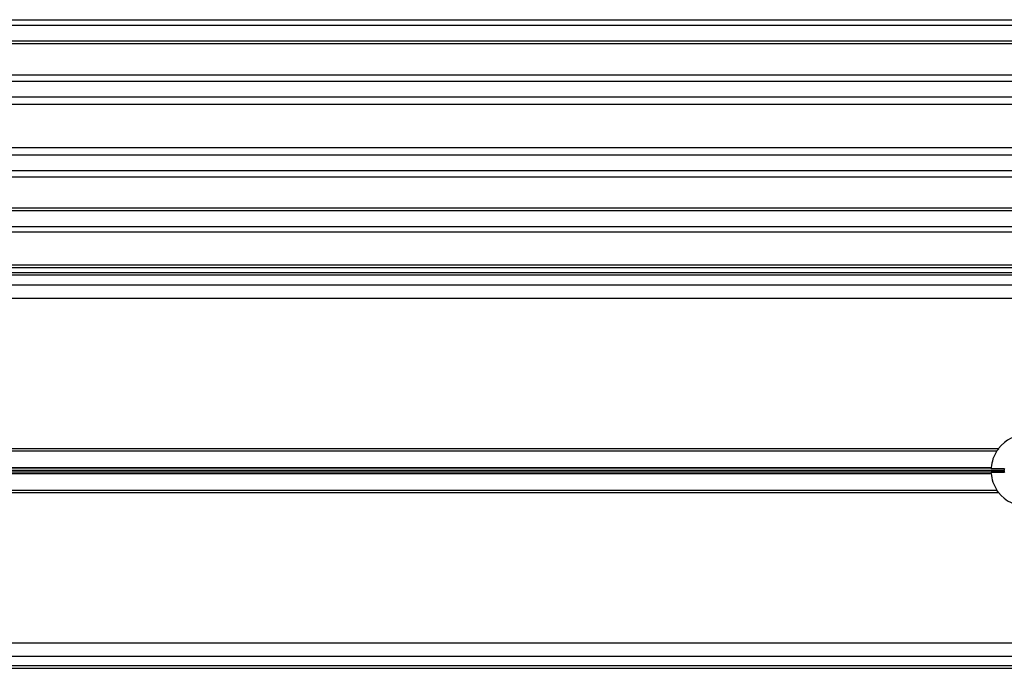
# Model space of a CAD drawing. Header units: millimetres. Extents: x 0 to 420, y 0 to 297.
# Tile 47 of 104: x 132.24 to 141.53, y 235.67 to 241.79. Entities that reach past the tile are written whole.
import ezdxf

# ---------------------------------------------------------------- set-up
doc = ezdxf.new("R2010")
doc.units = ezdxf.units.MM

msp = doc.modelspace()

# ---------------------------------------------------------------- linework, layer by layer
at = {"color": 7, "linetype": 'Continuous', "lineweight": 25}
for p, q in [((107.27652, 241.78829), (194.02652, 241.78829)), ((107.27652, 241.73829), (194.02652, 241.73829)), ((107.27652, 241.58829), (194.02652, 241.58829)), ((107.27652, 241.56279), (194.02652, 241.56279)), ((123.97963, 241.26828), (152.19131, 241.26828)), ((124.03191, 241.21027), (152.13904, 241.21027)), ((124.11076, 241.06084), (152.06019, 241.06084)), ((124.12772, 240.99329), (152.04323, 240.99329)), ((124.13547, 240.58329), (152.03547, 240.58329)), ((124.13547, 240.51574), (152.03547, 240.51574)), ((124.13547, 240.36631), (152.03547, 240.36631)), ((124.13547, 240.3083), (152.03547, 240.3083)), ((124.13547, 240.01379), (152.03547, 240.01379)), ((124.13547, 239.98829), (152.03547, 239.98829)), ((124.13547, 239.83829), (152.03547, 239.83829)), ((124.13547, 239.78829), (152.03547, 239.78829)), ((152.03547, 239.47329), (124.13547, 239.47329)), ((152.03547, 239.44829), (124.13547, 239.44829)), ((152.03547, 239.40279), (124.13547, 239.40279)), ((152.03547, 239.38068), (124.13547, 239.38068)), ((124.13547, 239.2884), (152.03547, 239.2884)), ((124.13547, 239.1634), (152.03547, 239.1634)), ((128.30365, 237.7459), (141.4771, 237.7459)), ((141.46098, 237.7234), (141.47798, 237.74357)), ((128.31239, 237.7234), (141.46098, 237.7234)), ((128.35418, 237.56535), (141.40678, 237.56535)), ((128.35483, 237.56182), (141.40651, 237.56182)), ((128.35849, 237.54183), (141.53072, 237.54183)), ((128.35979, 237.53476), (141.53072, 237.53476)), ((128.36345, 237.51477), (141.40651, 237.51477)), ((128.36409, 237.51123), (141.40678, 237.51123)), ((141.53122, 237.55328), (141.40602, 237.55328)), ((141.40602, 237.5233), (141.53122, 237.5233)), ((128.39299, 237.3534), (141.46084, 237.3534)), ((128.39377, 237.3309), (141.47693, 237.3309)), ((141.47713, 237.33198), (141.46084, 237.3534)), ((128.17163, 235.9134), (176.78142, 235.9134)), ((128.13487, 235.7884), (176.81818, 235.7884)), ((128.10102, 235.67329), (176.85202, 235.67329)), ((176.84538, 235.6959), (128.10767, 235.6959))]:
    msp.add_line(p, q, dxfattribs=at)
for radius, start, end in [(0.3375, 37.962405, 142.037595), (0.3375, 146.737366, 175.40086), (0.3375, 176.002567, 177.454091), (0.3375, 182.545909, 183.997433), (0.3375, 184.59914, 213.217493), (0.2125, 175.954467, 179.046996), (0.2125, 180.953004, 184.045533), (0.3375, 217.914534, 322.085466)]:
    msp.add_arc((141.74319, 237.53829), radius, start, end, dxfattribs=at)
for points, knots in [([(141.40651, 237.56182), (141.40654, 237.56226), (141.4066, 237.56313), (141.4067, 237.56443), (141.40676, 237.56517), (141.40678, 237.56535)], [0, 0, 0, 0, 0.42951385, 0.85899374, 1, 1, 1, 1]), ([(141.40678, 237.51123), (141.40673, 237.51179), (141.40664, 237.51292), (141.40656, 237.51409), (141.40652, 237.51463), (141.40651, 237.51477)], [0, 0, 0, 0, 0.4303692, 0.8607685, 1, 1, 1, 1]), ([(141.53072, 237.53476), (141.53071, 237.53519), (141.5307, 237.53607), (141.53069, 237.53774), (141.53069, 237.53943), (141.5307, 237.54085), (141.53071, 237.54155), (141.53072, 237.54183)], [0, 0, 0, 0, 0.2146919, 0.4293852, 0.64404, 0.8586705, 1, 1, 1, 1])]:
    msp.add_open_spline(points, degree=3, knots=knots, dxfattribs=at)

doc.saveas('drawing.dxf')
